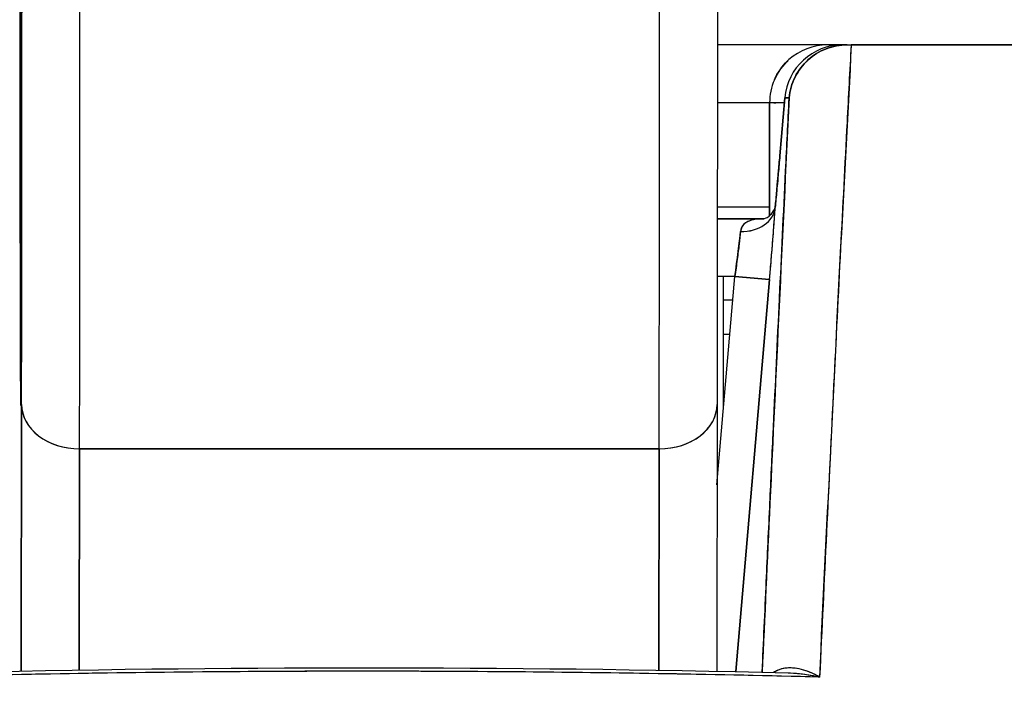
# Model space of a CAD drawing. Extents: x 807 to 1172, y 30 to 260.
# Tile 126 of 214: x 1028.099 to 1028.434, y 98.665 to 98.891. Entities that reach past the tile are written whole.
import ezdxf

# ---------------------------------------------------------------- set-up
doc = ezdxf.new("R2010")
doc.units = 0
doc.header["$LTSCALE"] = 4
doc.header["$MEASUREMENT"] = 0
doc.layers.get('0').update_dxf_attribs({"linetype": 'CONTINUOUS'})
doc.layers.get('DEFPOINTS').update_dxf_attribs({"linetype": 'CONTINUOUS'})
doc.styles.add('ROMANS', font='romans.shx')
doc.dimstyles.new('Default (ANSI)', dxfattribs={"dimscale": 20, "dimtxt": 0.0700000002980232, "dimasz": 0.0700000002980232, "dimexe": 0.125, "dimexo": 0.0625, "dimgap": 0.031496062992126, "dimtad": 0, "dimtih": 1, "dimtoh": 1, "dimrnd": 1e-08, "dimzin": 0, "dimdsep": 46, "dimtxsty": 'ROMANS', "dimblk": 'Filled-1', "dimcen": 0.09, "dimdle": 0.3937007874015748, "dimclrd": 256, "dimclre": 256, "dimclrt": 256, "dimadec": 0, "dimazin": 0, "dimtfac": 0.9285714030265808, "dimtofl": 0, "dimtmove": 0, "dimatfit": 3, "dimfxl": 1, "dimtolj": 1, "dimtzin": 0, "dimlwd": -1, "dimlwe": -1, "dimarcsym": 0})

# ---------------------------------------------------------------- blocks, each defined once
blk = doc.blocks.new('Filled-1')
at = {"color": 0}
for p, q in [((0, 0), (-0.9999999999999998, 0.1785714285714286)), ((-0.9999999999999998, 0.1785714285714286), (-0.9999999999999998, -0.1785714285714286)), ((-0.9999999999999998, 0), (0, 0)), ((-0.9999999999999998, -0.1785714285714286), (0, 0))]:
    blk.add_line(p, q, dxfattribs=at)
at = {"color": 0, "flags": 128}
blk.add_lwpolyline([(-0.9999999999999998, -0.1785714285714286), (0, 0), (-0.9999999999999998, 0.1785714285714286), (-0.9999999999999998, -0.1785714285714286)], dxfattribs=at)
at = {"color": 0}
blk.add_solid([(-0.9999999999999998, -0.1785714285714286), (0, 0), (-0.9999999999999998, 0.1785714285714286), (-0.9999999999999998, -0.1785714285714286)], dxfattribs=at)
blk = doc.blocks.new('*D96')
at = {"transparency": 16777216}
for p, q in [((1026.399656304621, 98.94962575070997), (1026.399656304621, 105.9922371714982)), ((1052.462156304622, 98.91837575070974), (1052.462156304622, 105.9922371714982)), ((1027.799656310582, 103.4922371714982), (1035.468627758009, 103.4922371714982)), ((1051.062156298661, 103.4922371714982), (1043.393184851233, 103.4922371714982))]:
    blk.add_line(p, q, dxfattribs=at)
at = {"layer": 'DEFPOINTS', "color": 0, "transparency": 16777216}
for p in [(1026.399656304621, 103.4922371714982), (1026.399656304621, 97.69962575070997), (1052.462156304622, 97.66837575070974)]:
    blk.add_point(p, dxfattribs=at)
at = {"transparency": 16777216, "xscale": 1.400000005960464, "yscale": 1.400000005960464, "zscale": 1.400000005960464, "rotation": 180}
blk.add_blockref('Filled-1', (1026.399656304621, 103.4922371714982), dxfattribs=at)
at = {"transparency": 16777216, "xscale": 1.400000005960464, "yscale": 1.400000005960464, "zscale": 1.400000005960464}
blk.add_blockref('Filled-1', (1052.462156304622, 103.4922371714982), dxfattribs=at)
at = {"transparency": 16777216, "insert": (1039.430906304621, 103.4922371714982), "char_height": 1.400000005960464, "attachment_point": 5, "style": 'ROMANS'}
blk.add_mtext('\\A1;\\fTahoma|b0|i0;\\H1.5400;(26.06)\\P\\fTahoma|b0|i0;\\H1.5400;(2 PL.)', dxfattribs=at)
blk = doc.blocks.new('*D97')
at = {"transparency": 16777216}
for p, q in [((1022.149656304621, 98.94962575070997), (1022.149656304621, 105.9922371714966)), ((1026.399656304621, 98.94962575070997), (1026.399656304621, 105.9922371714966)), ((1020.749656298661, 103.4922371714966), (1018.212922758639, 103.4922371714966)), ((1027.799656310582, 103.4922371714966), (1029.199656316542, 103.4922371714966))]:
    blk.add_line(p, q, dxfattribs=at)
at = {"layer": 'DEFPOINTS', "color": 0, "transparency": 16777216}
for p in [(1026.399656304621, 103.4922371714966), (1022.149656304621, 97.69962575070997), (1026.399656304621, 97.69962575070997)]:
    blk.add_point(p, dxfattribs=at)
at = {"transparency": 16777216, "xscale": 1.400000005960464, "yscale": 1.400000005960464, "zscale": 1.400000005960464}
blk.add_blockref('Filled-1', (1022.149656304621, 103.4922371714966), dxfattribs=at)
at = {"transparency": 16777216, "xscale": 1.400000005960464, "yscale": 1.400000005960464, "zscale": 1.400000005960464, "rotation": 180}
blk.add_blockref('Filled-1', (1026.399656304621, 103.4922371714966), dxfattribs=at)
at = {"transparency": 16777216, "insert": (1015.449668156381, 103.4922371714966), "char_height": 1.400000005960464, "attachment_point": 5, "style": 'ROMANS'}
blk.add_mtext('\\A1;4.25', dxfattribs=at)
blk = doc.blocks.new('*D99')
at = {"transparency": 16777216}
for p, q in [((996.0871563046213, 98.91837575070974), (996.0871563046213, 113.8447361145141)), ((1052.462156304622, 98.91837575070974), (1052.462156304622, 113.8447361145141)), ((997.4871563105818, 111.3447361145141), (1015.580678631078, 111.3447361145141)), ((1051.062156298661, 111.3447361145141), (1032.968633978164, 111.3447361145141))]:
    blk.add_line(p, q, dxfattribs=at)
at = {"layer": 'DEFPOINTS', "color": 0, "transparency": 16777216}
for p in [(996.0871563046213, 111.3447361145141), (996.0871563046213, 97.66837575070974), (1052.462156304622, 97.66837575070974)]:
    blk.add_point(p, dxfattribs=at)
at = {"transparency": 16777216, "xscale": 1.400000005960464, "yscale": 1.400000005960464, "zscale": 1.400000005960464, "rotation": 180}
blk.add_blockref('Filled-1', (996.0871563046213, 111.3447361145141), dxfattribs=at)
at = {"transparency": 16777216, "xscale": 1.400000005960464, "yscale": 1.400000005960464, "zscale": 1.400000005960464}
blk.add_blockref('Filled-1', (1052.462156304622, 111.3447361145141), dxfattribs=at)
at = {"transparency": 16777216, "insert": (1024.274656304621, 111.3447361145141), "char_height": 1.400000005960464, "attachment_point": 5, "style": 'ROMANS'}
blk.add_mtext('\\A1;\\fTahoma|b0|i0;\\H1.5400;(56.38)\\P\\fTahoma|b0|i0;\\H1.5400;OPENING WIDTH', dxfattribs=at)

msp = doc.modelspace()

# ---------------------------------------------------------------- linework, layer by layer
for p, q in [((1028.373636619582, 98.88272220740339), (1028.336210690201, 98.88272220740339)), ((1028.378726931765, 98.88272220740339), (1028.373636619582, 98.88272220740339)), ((1028.380243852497, 98.88272220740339), (1028.378726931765, 98.88272220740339)), ((1028.378726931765, 98.88272047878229), (1028.380003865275, 98.88272047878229)), ((1028.380243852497, 98.88272220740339), (1028.381601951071, 98.88272220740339)), ((1028.38162686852, 98.88272220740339), (1029.047134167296, 98.88272220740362)), ((1028.357423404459, 98.84503785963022), (1028.359114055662, 98.86472117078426)), ((1028.357426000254, 98.84504172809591), (1028.359116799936, 98.8647267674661)), ((1028.359116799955, 98.86472676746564), (1028.357426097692, 98.84504286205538)), ((1028.359116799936, 98.8647267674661), (1028.360575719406, 98.8647267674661)), ((1028.360575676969, 98.86472661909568), (1028.359118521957, 98.86472661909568)), ((1028.353951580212, 98.86303716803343), (1028.336200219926, 98.86303716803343)), ((1028.35896941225, 98.86303716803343), (1028.353951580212, 98.86303716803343)), ((1028.353951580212, 98.8247257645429), (1028.353951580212, 98.86303716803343)), ((1028.353951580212, 98.86303716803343), (1028.353951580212, 98.8247257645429)), ((1028.380722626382, 98.86303716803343), (1028.380586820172, 98.86303716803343)), ((1028.380722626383, 98.86303716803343), (1028.380586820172, 98.86303716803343)), ((1028.379672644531, 98.84335212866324), (1028.379559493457, 98.84335212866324)), ((1028.379559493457, 98.84335212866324), (1028.379672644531, 98.84335212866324)), ((1028.353951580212, 98.82760409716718), (1028.33617555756, 98.82760409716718)), ((1028.352011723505, 98.82366708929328), (1028.336172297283, 98.82366708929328)), ((1028.336172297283, 98.82366708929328), (1028.352011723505, 98.82366708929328)), ((1028.343685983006, 98.81579307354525), (1028.34368689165, 98.81579307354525)), ((1028.378142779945, 98.81579307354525), (1028.378144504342, 98.81579307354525)), ((1028.336059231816, 98.73324274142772), (1028.342154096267, 98.80398204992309)), ((1028.342154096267, 98.80398204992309), (1028.336154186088, 98.80398204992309)), ((1028.338283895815, 98.75906303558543), (1028.338283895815, 98.80398204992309)), ((1028.342154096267, 98.80398204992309), (1028.353920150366, 98.80296829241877)), ((1028.353918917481, 98.80296839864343), (1028.342154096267, 98.80398204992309)), ((1028.353918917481, 98.8029683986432), (1028.342441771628, 98.66976029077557)), ((1028.342443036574, 98.66976026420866), (1028.353920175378, 98.80296829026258)), ((1028.338283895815, 98.79610803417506), (1028.341475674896, 98.79610803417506)), ((1028.353327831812, 98.79610803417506), (1028.353329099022, 98.79610803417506)), ((1028.340458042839, 98.78429701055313), (1028.338283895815, 98.78429701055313)), ((1028.35231146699, 98.78429701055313), (1028.352310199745, 98.78429701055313)), ((1028.099880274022, 98.76052689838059), (1028.099742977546, 98.66995950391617)), ((1028.099742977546, 98.66995950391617), (1028.099880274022, 98.76052689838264)), ((1028.336100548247, 98.76049705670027), (1028.335963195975, 98.66989285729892)), ((1028.336100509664, 98.76049705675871), (1028.336100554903, 98.76052689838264)), ((1028.336100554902, 98.76052689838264), (1028.336100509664, 98.76049705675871)), ((1028.119467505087, 98.67030890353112), (1028.119581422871, 98.74545458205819)), ((1028.119581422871, 98.74545458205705), (1028.119467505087, 98.67030890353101)), ((1028.316431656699, 98.74545480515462), (1028.119581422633, 98.74545480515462)), ((1028.119581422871, 98.74545458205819), (1028.316431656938, 98.74545458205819)), ((1028.316317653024, 98.67025208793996), (1028.316431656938, 98.74545458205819)), ((1028.316431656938, 98.74545458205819), (1028.316317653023, 98.67025208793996)), ((1028.348918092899, 98.74492693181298), (1028.348919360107, 98.74492693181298)), ((1028.347223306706, 98.7252418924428), (1028.347222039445, 98.7252418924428))]:
    msp.add_line(p, q)
for centre, radius, start, end in [((1028.378726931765, 98.86303716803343), 0.0196850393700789, 90, 175.092500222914), ((1028.373636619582, 98.86303716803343), 0.0196850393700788, 90, 131.8263378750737), ((1028.373636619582, 98.86303716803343), 0.019685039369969, 131.8263378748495, 156.6809445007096), ((1028.373636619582, 98.86303716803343), 0.0196850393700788, 156.6809445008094, 180)]:
    msp.add_arc(centre, radius, start, end)
for centre, major_axis, ratio, start_param, end_param in [((1028.099638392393, 98.98661164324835), (4.8e-15, -0.226377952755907), 0.0012735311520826, 2.793103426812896, 5.934696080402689), ((1028.099638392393, 98.98661164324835), (-4.8e-15, 0.2263779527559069), 0.0012735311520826, 2.793103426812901, 5.934696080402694), ((1028.099638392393, 98.98661164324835), (-6.3e-15, 0.2952755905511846), 0.0012735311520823, 3.840300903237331, 4.610218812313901), ((1028.119323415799, 98.98661164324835), (6.7e-15, -0.3149606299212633), 0.0012735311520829, 0.6987083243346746, 1.32745643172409), ((1028.119323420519, 98.98660906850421), (-6.7e-15, 0.31495598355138), 0.0012735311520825, 3.84029715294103, 4.469053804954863), ((1028.316173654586, 98.98660906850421), (6.6e-15, -0.3149559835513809), 0.0012735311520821, 0.6987045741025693, 1.327386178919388), ((1028.316173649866, 98.98661164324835), (-6.800000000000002e-15, 0.3149606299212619), 0.001273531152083, 3.840300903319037, 4.468974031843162), ((1028.378726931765, 98.86303716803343), (-5e-16, 0.019685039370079), 0.9998846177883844, 0, 1.484858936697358), ((1028.378726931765, 98.86303716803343), (0.0016896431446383, 0.019610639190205), 0.9998863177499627, 0.0859373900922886, 1.570796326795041), ((1028.373636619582, 98.86303716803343), (7e-16, 0.0196850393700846), 0.2424242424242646, 6.073520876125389, 6.283185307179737), ((1028.373636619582, 98.86303716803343), (-2.9e-15, 0.0196850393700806), 0.2424242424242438, 6.073520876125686, 6.283185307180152), ((1028.378726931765, 98.86303716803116), (9.82e-14, 0.0196850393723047), 0.2014289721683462, 0, 0.0135299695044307), ((1028.380896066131, 98.8827258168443), (0.0065538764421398, 1.827574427e-07), 0.0005506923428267, 4.612708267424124, 4.824256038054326), ((1028.377036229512, 98.84335326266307), (-0.0196128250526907, 0.0016845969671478), 0.0175005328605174, 6.268047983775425, 6.283202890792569), ((1028.377036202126, 98.84335214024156), (-0.0196125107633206, 0.0016845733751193), 0.0174065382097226, 6.268027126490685, 6.283181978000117), ((1028.344089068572, 98.82850981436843), (0.0117843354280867, -0.0007933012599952), 0.7780435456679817, 4.764753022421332, 6.25883689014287), ((1028.344089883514, 98.82851031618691), (0.01178419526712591, -0.0007947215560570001), 0.7780898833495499, 4.764781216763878, 6.25667888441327), ((1028.341671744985, 98.80395933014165), (0.0027198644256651, 0.0197117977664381), 0.0238571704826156, 4.716833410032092, 5.608526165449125), ((1028.119224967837, 98.77384134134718), (-0.0196849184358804, -6.90012635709e-05), 0.939888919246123, 6.135217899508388, 6.279455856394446), ((1028.119224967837, 98.77384134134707), (-0.0196849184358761, -6.900126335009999e-05), 0.9398889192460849, 6.135217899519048, 6.279455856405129), ((1028.119565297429, 98.7605268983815), (-0.0196850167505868, 2.98416826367e-05), 0.7656730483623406, 0.0019799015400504, 1.572776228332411), ((1028.119565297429, 98.7605268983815), (-0.0196850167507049, 2.9841682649e-05), 0.7656730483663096, 0.001979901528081, 1.572776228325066), ((1028.316415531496, 98.7605268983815), (0.0196850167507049, -2.98416826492e-05), 0.7656730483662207, 4.714368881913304, 6.285165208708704), ((1028.316415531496, 98.76052689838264), (0.0196850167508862, -2.98416825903e-05), 0.7656730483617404, 4.714368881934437, 6.285165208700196)]:
    msp.add_ellipse(centre, major_axis=major_axis, ratio=ratio, start_param=start_param, end_param=end_param)
for points, knots in [([(1028.09953994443, 98.77384134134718), (1028.099523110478, 98.77866322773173), (1028.099507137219, 98.78457380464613), (1028.099491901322, 98.79163570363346), (1028.099476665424, 98.7986976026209), (1028.099462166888, 98.80691082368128), (1028.099448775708, 98.81608747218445), (1028.099435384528, 98.82526412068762), (1028.099423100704, 98.83540419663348), (1028.099412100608, 98.84634875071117), (1028.099401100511, 98.85729330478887), (1028.099391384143, 98.8690423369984), (1028.099383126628, 98.88139295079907), (1028.099374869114, 98.89374356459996), (1028.099368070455, 98.90669575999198), (1028.099362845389, 98.9200285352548), (1028.099357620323, 98.93336131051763), (1028.099353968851, 98.94707466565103), (1028.09935195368, 98.9609342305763), (1028.099349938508, 98.97479379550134), (1028.099349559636, 98.98879957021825), (1028.099350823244, 99.00271351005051), (1028.099352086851, 99.01662744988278), (1028.099354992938, 99.0304495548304), (1028.099359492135, 99.04394425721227), (1028.099363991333, 99.05743895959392), (1028.09937008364, 99.07060625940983), (1028.099377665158, 99.08322162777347), (1028.099385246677, 99.09583699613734), (1028.099394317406, 99.10790043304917), (1028.099404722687, 99.1192064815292), (1028.099415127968, 99.13051253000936), (1028.099426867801, 99.14106119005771), (1028.099439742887, 99.15067301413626), (1028.099452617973, 99.1602848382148), (1028.099466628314, 99.16895982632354), (1028.099481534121, 99.17654981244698), (1028.099496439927, 99.1841397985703), (1028.099512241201, 99.19064478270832), (1028.099528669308, 99.19595318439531), (1028.099545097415, 99.20126158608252), (1028.099562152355, 99.20537340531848), (1028.099579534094, 99.2082213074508), (1028.099596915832, 99.21106920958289), (1028.099614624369, 99.21265319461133), (1028.09963239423, 99.21294032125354), (1028.099650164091, 99.21322744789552), (1028.099667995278, 99.21221771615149), (1028.099685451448, 99.20995330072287), (1028.099702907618, 99.20768888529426), (1028.099719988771, 99.20416978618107), (1028.099736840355, 99.19938194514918)], [0, 0, 0, 0, 0.05882352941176, 0.05882352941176, 0.05882352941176, 0.1176470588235, 0.1176470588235, 0.1176470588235, 0.1764705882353, 0.1764705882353, 0.1764705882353, 0.2352941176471, 0.2352941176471, 0.2352941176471, 0.2941176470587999, 0.2941176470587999, 0.2941176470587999, 0.3529411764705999, 0.3529411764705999, 0.3529411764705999, 0.4117647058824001, 0.4117647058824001, 0.4117647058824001, 0.4705882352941, 0.4705882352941, 0.4705882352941, 0.5294117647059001, 0.5294117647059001, 0.5294117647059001, 0.5882352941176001, 0.5882352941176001, 0.5882352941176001, 0.6470588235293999, 0.6470588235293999, 0.6470588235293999, 0.7058823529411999, 0.7058823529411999, 0.7058823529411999, 0.7647058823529, 0.7647058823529, 0.7647058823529, 0.8235294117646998, 0.8235294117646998, 0.8235294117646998, 0.8823529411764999, 0.8823529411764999, 0.8823529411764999, 0.9411764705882, 0.9411764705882, 0.9411764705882, 1, 1, 1, 1]), ([(1028.099736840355, 99.19938194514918), (1028.099753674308, 99.19456005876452), (1028.099769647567, 99.18864948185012), (1028.099784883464, 99.18158758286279), (1028.099800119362, 99.17452568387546), (1028.099814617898, 99.16631246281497), (1028.099828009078, 99.15713581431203), (1028.099841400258, 99.14795916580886), (1028.099853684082, 99.137819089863), (1028.099864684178, 99.12687453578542), (1028.099875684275, 99.11592998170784), (1028.099885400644, 99.1041809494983), (1028.099893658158, 99.09183033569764), (1028.099901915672, 99.07947972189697), (1028.099908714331, 99.06652752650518), (1028.099913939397, 99.05319475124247), (1028.099919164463, 99.03986197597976), (1028.099922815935, 99.02614862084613), (1028.099924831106, 99.01228905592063), (1028.099926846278, 98.99842949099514), (1028.09992722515, 98.98442371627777), (1028.099925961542, 98.97050977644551), (1028.099924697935, 98.95659583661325), (1028.099921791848, 98.94277373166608), (1028.09991729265, 98.92927902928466), (1028.099912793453, 98.91578432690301), (1028.099906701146, 98.90261702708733), (1028.099899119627, 98.89000165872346), (1028.099891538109, 98.87738629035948), (1028.09988246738, 98.86532285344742), (1028.099872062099, 98.85401680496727), (1028.099861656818, 98.84271075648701), (1028.099849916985, 98.83216209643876), (1028.099837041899, 98.82255027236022), (1028.099824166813, 98.81293844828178), (1028.099810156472, 98.80426346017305), (1028.099795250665, 98.79667347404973), (1028.099780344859, 98.7890834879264), (1028.099764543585, 98.78257850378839), (1028.099748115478, 98.77727010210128), (1028.099731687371, 98.77196170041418), (1028.099714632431, 98.76784988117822), (1028.099697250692, 98.7650019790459), (1028.099679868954, 98.7621540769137), (1028.099662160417, 98.76057009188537), (1028.099644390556, 98.76028296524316), (1028.099626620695, 98.75999583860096), (1028.099608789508, 98.76100557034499), (1028.099591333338, 98.7632699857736), (1028.099573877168, 98.76553440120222), (1028.099556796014, 98.76905350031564), (1028.09953994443, 98.77384134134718)], [0, 0, 0, 0, 0.05882352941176, 0.05882352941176, 0.05882352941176, 0.1176470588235, 0.1176470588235, 0.1176470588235, 0.1764705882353, 0.1764705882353, 0.1764705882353, 0.2352941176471, 0.2352941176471, 0.2352941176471, 0.2941176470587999, 0.2941176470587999, 0.2941176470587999, 0.3529411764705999, 0.3529411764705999, 0.3529411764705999, 0.4117647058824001, 0.4117647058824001, 0.4117647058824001, 0.4705882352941, 0.4705882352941, 0.4705882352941, 0.5294117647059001, 0.5294117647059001, 0.5294117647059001, 0.5882352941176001, 0.5882352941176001, 0.5882352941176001, 0.6470588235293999, 0.6470588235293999, 0.6470588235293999, 0.7058823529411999, 0.7058823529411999, 0.7058823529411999, 0.7647058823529, 0.7647058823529, 0.7647058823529, 0.8235294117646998, 0.8235294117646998, 0.8235294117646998, 0.8823529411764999, 0.8823529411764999, 0.8823529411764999, 0.9411764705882, 0.9411764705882, 0.9411764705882, 1, 1, 1, 1]), ([(1028.099659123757, 98.76101612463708), (1028.099659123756, 98.76101612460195), (1028.099663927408, 98.76124437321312), (1028.099681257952, 98.76257356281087), (1028.099696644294, 98.76465336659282), (1028.099739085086, 98.77331165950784), (1028.099766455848, 98.78254297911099), (1028.099816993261, 98.8073233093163), (1028.099840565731, 98.82348134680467), (1028.099879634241, 98.86037942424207), (1028.099895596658, 98.88159077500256), (1028.099917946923, 98.92633227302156), (1028.099924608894, 98.95042030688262), (1028.099927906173, 98.9984246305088), (1028.09992458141, 99.02293840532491), (1028.099908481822, 99.06932317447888), (1028.099895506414, 99.09177153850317), (1028.099861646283, 99.13182264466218), (1028.099840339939, 99.1499245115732), (1028.099792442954, 99.17940369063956), (1028.099765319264, 99.19121832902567), (1028.099736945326, 99.19931294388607)], [0.0955145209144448, 0.0955145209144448, 0.0955145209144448, 0.0955145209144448, 0.123840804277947, 0.123840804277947, 0.2138526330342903, 0.2138526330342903, 0.3879342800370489, 0.3879342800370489, 0.5705424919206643, 0.5705424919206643, 0.7536168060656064, 0.7536168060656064, 0.9367691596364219, 0.9367691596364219, 1.119941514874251, 1.119941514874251, 1.303115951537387, 1.303115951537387, 1.486277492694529, 1.486277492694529, 1.667351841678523, 1.667351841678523, 1.667351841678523, 1.667351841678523]), ([(1028.099880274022, 98.76052689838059), (1028.099895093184, 98.77030661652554), (1028.099908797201, 98.78085205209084), (1028.099921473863, 98.79224483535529), (1028.099934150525, 98.80363761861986), (1028.099945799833, 98.81587774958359), (1028.099956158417, 98.82872033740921), (1028.099966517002, 98.84156292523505), (1028.099975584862, 98.85500796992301), (1028.099983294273, 98.868959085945), (1028.099991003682, 98.88291020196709), (1028.099997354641, 98.89736738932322), (1028.10000223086, 98.91199421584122), (1028.100007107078, 98.92662104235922), (1028.100010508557, 98.94141750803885), (1028.100012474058, 98.95649575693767)], [0, 0, 0, 0, 0.2, 0.2, 0.2, 0.4, 0.4, 0.4, 0.6, 0.6, 0.6, 0.8, 0.8, 0.8, 1, 1, 1, 1]), ([(1028.336226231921, 98.92428146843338), (1028.336220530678, 98.90355151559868), (1028.336211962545, 98.88324732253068), (1028.336184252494, 98.83554340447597), (1028.336161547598, 98.80879113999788), (1028.336123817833, 98.7768458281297), (1028.336112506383, 98.76838773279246), (1028.336100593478, 98.76052689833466)], [0.0826084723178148, 0.0826084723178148, 0.0826084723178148, 0.0826084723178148, 0.2432605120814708, 0.2432605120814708, 0.4821310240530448, 0.4821310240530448, 0.5752189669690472, 0.5752189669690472, 0.5752189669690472, 0.5752189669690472]), ([(1028.360575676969, 98.8647267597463), (1028.360789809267, 98.86713555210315), (1028.361474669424, 98.86958790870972), (1028.362580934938, 98.87179759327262), (1028.363687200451, 98.8740072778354), (1028.365195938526, 98.87598312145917), (1028.367000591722, 98.87761673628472), (1028.368805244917, 98.87925035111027), (1028.370902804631, 98.88053989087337), (1028.373175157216, 98.88141115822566), (1028.375447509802, 98.88228242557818), (1028.377901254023, 98.88271951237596), (1028.380243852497, 98.88272220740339)], [0, 0, 0, 0, 0.25, 0.25, 0.25, 0.5, 0.5, 0.5, 0.75, 0.75, 0.75, 1, 1, 1, 1]), ([(1028.380243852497, 98.88272047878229), (1028.377836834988, 98.88272047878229), (1028.375421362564, 98.88227410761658), (1028.373158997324, 98.88140307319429), (1028.370896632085, 98.88053203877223), (1028.368787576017, 98.87923552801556), (1028.366981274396, 98.87759690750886), (1028.365174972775, 98.87595828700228), (1028.363670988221, 98.87397803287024), (1028.362576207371, 98.87178427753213), (1028.361481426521, 98.86959052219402), (1028.360796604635, 98.8671830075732), (1028.360577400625, 98.86472661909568)], [0, 0, 0, 0, 0.25, 0.25, 0.25, 0.5, 0.5, 0.5, 0.75, 0.75, 0.75, 1, 1, 1, 1]), ([(1028.381627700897, 98.882722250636), (1028.381160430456, 98.87394478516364), (1028.380699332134, 98.86520254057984), (1028.380244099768, 98.85649820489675), (1028.379489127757, 98.84206265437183), (1028.378750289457, 98.82773136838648), (1028.378026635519, 98.81351259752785), (1028.377231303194, 98.79788544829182), (1028.376454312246, 98.78239420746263), (1028.375694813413, 98.76704630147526), (1028.374861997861, 98.75021681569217), (1028.37405021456, 98.73355967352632), (1028.37325871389, 98.71708159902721), (1028.372462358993, 98.70050246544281), (1028.371686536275, 98.68410460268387), (1028.370930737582, 98.66789280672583)], [0, 0, 0, 0, 0.1177759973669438, 0.1177759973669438, 0.1177759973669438, 0.3130995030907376, 0.3130995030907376, 0.3130995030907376, 0.5277699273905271, 0.5277699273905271, 0.5277699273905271, 0.7631631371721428, 0.7631631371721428, 0.7631631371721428, 1, 1, 1, 1]), ([(1028.38162686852, 98.88272220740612), (1028.380726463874, 98.8605506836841), (1028.379317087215, 98.83773063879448), (1028.378067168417, 98.81435147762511), (1028.376817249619, 98.79097231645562), (1028.375726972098, 98.76703696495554), (1028.374490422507, 98.74260041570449), (1028.373253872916, 98.71816386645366), (1028.371870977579, 98.69322437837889), (1028.370930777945, 98.66789335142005)], [0, 0, 0, 0, 0.3333333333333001, 0.3333333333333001, 0.3333333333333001, 0.6666666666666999, 0.6666666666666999, 0.6666666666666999, 1, 1, 1, 1]), ([(1029.047134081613, 98.88272220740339), (1029.027385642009, 98.88272220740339), (1029.004316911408, 98.88272220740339), (1028.977747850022, 98.88272220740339), (1028.951178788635, 98.88272220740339), (1028.921109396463, 98.88272220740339), (1028.888079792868, 98.88272220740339), (1028.855050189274, 98.88272220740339), (1028.819060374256, 98.88272220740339), (1028.780570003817, 98.88272220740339), (1028.742079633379, 98.88272220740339), (1028.701088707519, 98.88272220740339), (1028.65807256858, 98.88272220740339), (1028.615056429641, 98.88272220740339), (1028.570015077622, 98.88272220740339), (1028.523837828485, 98.88272220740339), (1028.477668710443, 98.88272220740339), (1028.430364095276, 98.88272220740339), (1028.381627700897, 98.88272220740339)], [0, 0, 0, 0, 0.1666666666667, 0.1666666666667, 0.1666666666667, 0.3333333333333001, 0.3333333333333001, 0.3333333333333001, 0.5, 0.5, 0.5, 0.6666666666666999, 0.6666666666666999, 0.6666666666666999, 0.8333333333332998, 0.8333333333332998, 0.8333333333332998, 0.9999706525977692, 0.9999706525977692, 0.9999706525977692, 0.9999706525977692]), ([(1028.355559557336, 98.87082950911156), (1028.35661210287, 98.87327112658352), (1028.358160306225, 98.87548922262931), (1028.3600893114, 98.87731901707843), (1028.360227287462, 98.87744989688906), (1028.360367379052, 98.87757868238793), (1028.360509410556, 98.87770532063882)], [0.2513050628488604, 0.2513050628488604, 0.2513050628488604, 0.2513050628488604, 0.5, 0.5, 0.5, 0.5177884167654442, 0.5177884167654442, 0.5177884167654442, 0.5177884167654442]), ([(1028.360575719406, 98.8647267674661), (1028.359399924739, 98.84048086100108), (1028.358267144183, 98.81686663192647), (1028.357179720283, 98.79393133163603), (1028.356092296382, 98.77099603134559), (1028.355050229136, 98.74873965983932), (1028.354046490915, 98.72702046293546), (1028.353140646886, 98.70741953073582), (1028.352266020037, 98.68825610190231), (1028.351424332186, 98.66956490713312)], [0, 0, 0, 0, 0.3333333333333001, 0.3333333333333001, 0.3333333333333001, 0.6666666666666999, 0.6666666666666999, 0.6666666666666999, 0.9674901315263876, 0.9674901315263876, 0.9674901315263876, 0.9674901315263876]), ([(1028.351424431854, 98.66956490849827), (1028.351880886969, 98.67969833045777), (1028.352346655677, 98.6899658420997), (1028.352821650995, 98.7003635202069), (1028.353223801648, 98.70916662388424), (1028.353632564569, 98.71806301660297), (1028.354047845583, 98.72704983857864), (1028.354404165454, 98.73476072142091), (1028.354765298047, 98.7425383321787), (1028.355131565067, 98.75038951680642), (1028.355796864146, 98.76465065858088), (1028.356479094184, 98.77915441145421), (1028.357180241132, 98.79394232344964), (1028.357227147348, 98.7949316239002), (1028.357274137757, 98.79592219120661), (1028.357321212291, 98.79691402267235), (1028.357990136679, 98.81100784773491), (1028.358676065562, 98.82535705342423), (1028.359378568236, 98.83995104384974), (1028.359772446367, 98.84813358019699), (1028.360171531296, 98.85639304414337), (1028.360575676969, 98.8647267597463)], [0.0324732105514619, 0.0324732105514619, 0.0324732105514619, 0.0324732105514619, 0.1953960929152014, 0.1953960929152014, 0.1953960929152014, 0.3333333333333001, 0.3333333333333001, 0.3333333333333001, 0.4516863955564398, 0.4516863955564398, 0.4516863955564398, 0.6666666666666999, 0.6666666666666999, 0.6666666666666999, 0.6810486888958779, 0.6810486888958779, 0.6810486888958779, 0.8854157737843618, 0.8854157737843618, 0.8854157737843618, 1, 1, 1, 1]), ([(1028.358968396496, 98.86302534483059), (1028.358953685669, 98.8630253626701), (1028.358939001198, 98.86302538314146), (1028.358924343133, 98.86302540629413), (1028.357345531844, 98.863027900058), (1028.356082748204, 98.8630615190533), (1028.355233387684, 98.86304598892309), (1028.354384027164, 98.86303045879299), (1028.353951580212, 98.86296578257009), (1028.353951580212, 98.86303716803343)], [0.5981431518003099, 0.5981431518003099, 0.5981431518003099, 0.5981431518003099, 0.6, 0.6, 0.6, 0.8, 0.8, 0.8, 1, 1, 1, 1]), ([(1028.357426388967, 98.84504169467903), (1028.357252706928, 98.84301533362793), (1028.35707614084, 98.84099027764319), (1028.356899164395, 98.83898891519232), (1028.356826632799, 98.83816868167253), (1028.35675403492, 98.83735242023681), (1028.356681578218, 98.83654218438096), (1028.356577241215, 98.83537545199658), (1028.356473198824, 98.83422122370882), (1028.356370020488, 98.83308556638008), (1028.35619523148, 98.83116170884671), (1028.356022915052, 98.82929118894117), (1028.355854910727, 98.82749481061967)], [0, 0, 0, 0, 0.3333333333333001, 0.3333333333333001, 0.3333333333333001, 0.4699458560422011, 0.4699458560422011, 0.4699458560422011, 0.6666666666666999, 0.6666666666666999, 0.6666666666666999, 0.9999210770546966, 0.9999210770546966, 0.9999210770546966, 0.9999210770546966]), ([(1028.355855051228, 98.82749509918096), (1028.356029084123, 98.82935624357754), (1028.356203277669, 98.83124675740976), (1028.35637731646, 98.8331632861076), (1028.35655135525, 98.83507981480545), (1028.356725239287, 98.83702235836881), (1028.356899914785, 98.83900098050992), (1028.357074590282, 98.84097960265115), (1028.35725005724, 98.84299430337), (1028.357426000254, 98.84504172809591)], [0, 0, 0, 0, 0.3333333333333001, 0.3333333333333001, 0.3333333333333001, 0.6666666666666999, 0.6666666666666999, 0.6666666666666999, 1, 1, 1, 1]), ([(1028.355876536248, 98.8277559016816), (1028.356217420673, 98.83140345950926), (1028.356579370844, 98.8353913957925), (1028.357098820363, 98.84127668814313), (1028.357262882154, 98.84316034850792), (1028.357423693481, 98.84503671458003)], [0, 0, 0, 0, 0.0310516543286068, 0.0310516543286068, 0.0454041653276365, 0.0454041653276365, 0.0454041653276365, 0.0454041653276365]), ([(1028.351906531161, 98.82364417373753), (1028.351906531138, 98.8236441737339), (1028.351924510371, 98.82364695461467), (1028.352071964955, 98.82367950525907), (1028.352370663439, 98.82376063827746), (1028.353148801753, 98.82413561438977), (1028.353631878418, 98.82444079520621), (1028.354722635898, 98.82540294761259), (1028.35527639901, 98.826178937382), (1028.355699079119, 98.82709223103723), (1028.355782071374, 98.82734326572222), (1028.355855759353, 98.82762312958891), (1028.355869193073, 98.82769914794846), (1028.355874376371, 98.82773254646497)], [0.0082664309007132, 0.0082664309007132, 0.0082664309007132, 0.0082664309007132, 0.0109309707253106, 0.0109309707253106, 0.0192974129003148, 0.0192974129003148, 0.027965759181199, 0.027965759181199, 0.0407073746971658, 0.0407073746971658, 0.0464540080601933, 0.0464540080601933, 0.0501951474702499, 0.0501951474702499, 0.0501951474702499, 0.0501951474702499]), ([(1028.353920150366, 98.80296829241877), (1028.353996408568, 98.80385338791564), (1028.354072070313, 98.80473806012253), (1028.354146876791, 98.80561938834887), (1028.354336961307, 98.80785885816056), (1028.354521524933, 98.81007666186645), (1028.35469632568, 98.81222167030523), (1028.354861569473, 98.81424940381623), (1028.355018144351, 98.81621276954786), (1028.35516288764, 98.81807187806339), (1028.355231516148, 98.81895335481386), (1028.355297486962, 98.81981142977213), (1028.355360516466, 98.82064228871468), (1028.355412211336, 98.82132373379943), (1028.355461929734, 98.82198689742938), (1028.355509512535, 98.82262968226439), (1028.355603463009, 98.82389883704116), (1028.355689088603, 98.82508855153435), (1028.355765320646, 98.82618447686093), (1028.355796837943, 98.82663757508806), (1028.355826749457, 98.82707464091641), (1028.355855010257, 98.8274948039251)], [0, 0, 0, 0, 0.0941349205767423, 0.0941349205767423, 0.0941349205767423, 0.3333333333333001, 0.3333333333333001, 0.3333333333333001, 0.5594539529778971, 0.5594539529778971, 0.5594539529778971, 0.6666666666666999, 0.6666666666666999, 0.6666666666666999, 0.7545992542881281, 0.7545992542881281, 0.7545992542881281, 0.9282188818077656, 0.9282188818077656, 0.9282188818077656, 1, 1, 1, 1]), ([(1028.353920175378, 98.80296829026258), (1028.354195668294, 98.80616850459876), (1028.354451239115, 98.80921350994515), (1028.354693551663, 98.81218778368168), (1028.35493586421, 98.81516205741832), (1028.355164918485, 98.81806559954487), (1028.355360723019, 98.82064497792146), (1028.355556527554, 98.82322435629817), (1028.35571908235, 98.82547957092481), (1028.355855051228, 98.82749509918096)], [0, 0, 0, 0, 0.3333333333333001, 0.3333333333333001, 0.3333333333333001, 0.6666666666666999, 0.6666666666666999, 0.6666666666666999, 1, 1, 1, 1]), ([(1028.351997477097, 98.82366479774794), (1028.350479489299, 98.82364611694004), (1028.349175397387, 98.82351230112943), (1028.348064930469, 98.82322967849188), (1028.346863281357, 98.8229238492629), (1028.345888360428, 98.8224348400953), (1028.345217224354, 98.8217759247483), (1028.344546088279, 98.82111700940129), (1028.344178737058, 98.82029546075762), (1028.344089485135, 98.81931214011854)], [0.0252936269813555, 0.0252936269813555, 0.0252936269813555, 0.0252936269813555, 0.3333333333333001, 0.3333333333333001, 0.3333333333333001, 0.6666666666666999, 0.6666666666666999, 0.6666666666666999, 1, 1, 1, 1]), ([(1028.352002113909, 98.82366468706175), (1028.351450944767, 98.82365753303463), (1028.350908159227, 98.82363414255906), (1028.350382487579, 98.82359111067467), (1028.349720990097, 98.82353695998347), (1028.349086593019, 98.82345170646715), (1028.348494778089, 98.82332816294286), (1028.347901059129, 98.82320422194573), (1028.347350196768, 98.82304174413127), (1028.346855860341, 98.82283469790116), (1028.346364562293, 98.82262892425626), (1028.345929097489, 98.82237912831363), (1028.345559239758, 98.82208250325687), (1028.34519048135, 98.8217867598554), (1028.344886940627, 98.82144446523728), (1028.344653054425, 98.82105710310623), (1028.344418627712, 98.8206688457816), (1028.344254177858, 98.82023531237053), (1028.344158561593, 98.81976200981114), (1028.344129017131, 98.81961576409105), (1028.344106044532, 98.81946572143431), (1028.344089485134, 98.81931211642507)], [0.0285385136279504, 0.0285385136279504, 0.0285385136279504, 0.0285385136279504, 0.1552338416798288, 0.1552338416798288, 0.1552338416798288, 0.314665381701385, 0.314665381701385, 0.314665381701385, 0.4746098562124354, 0.4746098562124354, 0.4746098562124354, 0.6335712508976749, 0.6335712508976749, 0.6335712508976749, 0.7920601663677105, 0.7920601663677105, 0.7920601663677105, 0.9509153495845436, 0.9509153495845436, 0.9509153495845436, 1, 1, 1, 1]), ([(1028.344089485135, 98.81931214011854), (1028.343952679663, 98.8180915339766), (1028.343789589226, 98.81664319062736), (1028.343594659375, 98.81503010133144), (1028.343399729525, 98.8134170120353), (1028.343172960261, 98.81163942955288), (1028.342931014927, 98.80977132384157), (1028.342689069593, 98.80790321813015), (1028.342431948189, 98.80594448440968), (1028.342154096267, 98.80398204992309)], [0, 0, 0, 0, 0.3333333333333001, 0.3333333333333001, 0.3333333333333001, 0.6666666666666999, 0.6666666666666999, 0.6666666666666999, 1, 1, 1, 1]), ([(1028.370930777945, 98.66789335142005), (1028.336528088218, 98.66877269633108), (1028.30220725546, 98.66935854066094), (1028.267799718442, 98.6696527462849), (1028.233392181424, 98.66994695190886), (1028.19889788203, 98.66994686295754), (1028.164493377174, 98.66965255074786), (1028.13008887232, 98.66935823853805), (1028.09577410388, 98.66877235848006), (1028.061380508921, 98.6678930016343)], [0, 0, 0, 0, 0.3333333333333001, 0.3333333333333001, 0.3333333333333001, 0.6666666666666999, 0.6666666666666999, 0.6666666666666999, 1, 1, 1, 1]), ([(1028.37092915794, 98.66789212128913), (1028.319091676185, 98.6692245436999), (1028.267200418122, 98.66989280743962), (1028.215309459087, 98.66988540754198), (1028.163982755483, 98.66987808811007), (1028.112656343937, 98.66920971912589), (1028.06138253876, 98.66789175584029)], [0, 0, 0, 0, 0.5027333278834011, 0.5027333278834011, 0.5027333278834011, 1, 1, 1, 1]), ([(1028.370930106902, 98.66789315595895), (1028.369692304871, 98.668604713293), (1028.368460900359, 98.66920487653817), (1028.367233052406, 98.66968438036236), (1028.366129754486, 98.67011524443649), (1028.365029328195, 98.6704486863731), (1028.363941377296, 98.670673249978), (1028.362963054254, 98.67087518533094), (1028.361994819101, 98.67098907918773), (1028.361044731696, 98.67100194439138), (1028.360186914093, 98.6710135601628), (1028.359343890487, 98.6709428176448), (1028.358525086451, 98.67077540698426), (1028.357774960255, 98.67062203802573), (1028.357045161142, 98.67038753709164), (1028.356347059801, 98.67005668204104), (1028.355992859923, 98.66988881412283), (1028.355646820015, 98.66969614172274), (1028.35531130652, 98.66947618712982)], [0, 0, 0, 0, 0.2167998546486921, 0.2167998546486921, 0.2167998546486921, 0.4116080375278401, 0.4116080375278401, 0.4116080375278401, 0.5867862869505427, 0.5867862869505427, 0.5867862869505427, 0.7449517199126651, 0.7449517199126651, 0.7449517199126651, 0.8898509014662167, 0.8898509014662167, 0.8898509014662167, 0.96336927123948, 0.96336927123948, 0.96336927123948, 0.96336927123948]), ([(1028.370930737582, 98.66789280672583), (1028.368862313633, 98.66915197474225), (1028.366714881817, 98.66999936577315), (1028.364749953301, 98.67048689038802), (1028.362785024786, 98.67097441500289), (1028.36099566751, 98.67113534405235), (1028.359310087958, 98.67090568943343), (1028.357849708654, 98.67070671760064), (1028.356483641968, 98.67019659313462), (1028.355333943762, 98.6694752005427)], [0, 0, 0, 0, 0.3333333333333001, 0.3333333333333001, 0.3333333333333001, 0.6666666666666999, 0.6666666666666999, 0.6666666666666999, 0.9554653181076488, 0.9554653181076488, 0.9554653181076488, 0.9554653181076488]), ([(1028.360291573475, 98.6693587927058), (1028.360550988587, 98.6693525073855), (1028.360812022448, 98.66934386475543), (1028.361074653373, 98.669332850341), (1028.362367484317, 98.66927863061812), (1028.363699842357, 98.66916724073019), (1028.36505905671, 98.66899583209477), (1028.366970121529, 98.66875483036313), (1028.368939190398, 98.66839369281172), (1028.370930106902, 98.66789315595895)], [0.6385226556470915, 0.6385226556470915, 0.6385226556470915, 0.6385226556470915, 0.6666666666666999, 0.6666666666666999, 0.6666666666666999, 0.8052087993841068, 0.8052087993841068, 0.8052087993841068, 1, 1, 1, 1]), ([(1028.360295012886, 98.6693590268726), (1028.36055452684, 98.66935263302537), (1028.360815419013, 98.66934389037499), (1028.361077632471, 98.66933280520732), (1028.364169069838, 98.66920211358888), (1028.367443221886, 98.66871308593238), (1028.370923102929, 98.66789354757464)], [0.6384099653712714, 0.6384099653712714, 0.6384099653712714, 0.6384099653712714, 0.6666666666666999, 0.6666666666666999, 0.6666666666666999, 0.9998067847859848, 0.9998067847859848, 0.9998067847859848, 0.9998067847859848])]:
    msp.add_open_spline(points, degree=3, knots=knots)
for points in [[(1028.378726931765, 98.88272220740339), (1028.377032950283, 98.88272220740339), (1028.375336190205, 98.88272220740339), (1028.373636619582, 98.88272220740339)], [(1028.378663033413, 98.88272040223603), (1028.378684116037, 98.88272160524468), (1028.37870541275, 98.88272220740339), (1028.378726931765, 98.88272220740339)], [(1028.359114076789, 98.86472116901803), (1028.359114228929, 98.86472309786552), (1028.359115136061, 98.8647249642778), (1028.359116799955, 98.86472676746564)], [(1028.359116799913, 98.8647267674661), (1028.359115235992, 98.86472724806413), (1028.359114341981, 98.86472722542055), (1028.359114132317, 98.86472674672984)], [(1028.355353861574, 98.86303713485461), (1028.355567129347, 98.86304228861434), (1028.355803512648, 98.8630459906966), (1028.356062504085, 98.86304844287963)], [(1028.355854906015, 98.82749510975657), (1028.35586136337, 98.8275837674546), (1028.355868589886, 98.82767068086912), (1028.355876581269, 98.82775588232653)], [(1028.355855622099, 98.82749351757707), (1028.355856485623, 98.82750551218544), (1028.355857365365, 98.82751748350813), (1028.355858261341, 98.82752943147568)], [(1028.355902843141, 98.82800636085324), (1028.355903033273, 98.82800799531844), (1028.355903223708, 98.82800962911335), (1028.355903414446, 98.82801126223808)], [(1028.34368689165, 98.81579307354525), (1028.343686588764, 98.81579307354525), (1028.343686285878, 98.81579307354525), (1028.343685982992, 98.81579307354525)], [(1028.378144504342, 98.81579307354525), (1028.378143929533, 98.81579307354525), (1028.378143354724, 98.81579307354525), (1028.378142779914, 98.81579307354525)], [(1028.348918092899, 98.74492693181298), (1028.348918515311, 98.74492693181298), (1028.348918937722, 98.74492693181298), (1028.348919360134, 98.74492693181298)], [(1028.072018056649, 98.66935874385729), (1028.168026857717, 98.67166118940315), (1028.264286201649, 98.67166114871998), (1028.360295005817, 98.66935874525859)], [(1028.350864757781, 98.66837316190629), (1028.350870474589, 98.66837465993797), (1028.350876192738, 98.66837615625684), (1028.350881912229, 98.66837765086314)], [(1028.350885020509, 98.66837146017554), (1028.350886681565, 98.66837190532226), (1028.350888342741, 98.66837235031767), (1028.350890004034, 98.66837279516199)], [(1028.354937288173, 98.66828205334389), (1028.354936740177, 98.66828176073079), (1028.35493619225, 98.66828146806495), (1028.354935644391, 98.66828117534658)]]:
    msp.add_open_spline(points, degree=3)

# ---------------------------------------------------------------- dimensions: what is measured, and where the dimension line sits
for base, p2, text, picture, middle in [((996.0871563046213, 111.3447361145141), (996.0871563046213, 97.66837575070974), '\\fTahoma|b0|i0;\\H1.5400;(<>)\\P\\fTahoma|b0|i0;\\H1.5400;OPENING WIDTH', '*D99', (1024.274656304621, 111.3447361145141)), ((1026.399656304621, 103.4922371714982), (1026.399656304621, 97.69962575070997), '\\fTahoma|b0|i0;\\H1.5400;(<>)\\P\\fTahoma|b0|i0;\\H1.5400;(2 PL.)', '*D96', (1039.430906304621, 103.4922371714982))]:
    dim = msp.add_linear_dim(base=base, p1=(1052.462156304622, 97.66837575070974), p2=p2, angle=180, text=text, dimstyle='Default (ANSI)', override={"dimgap": 0.031496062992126, "dimtih": 0, "dimtoh": 0, "dimdec": 2, "dimtol": 0, "dimlim": 0, "dimtp": 0, "dimtm": 0, "dimtdec": 2, "dimatfit": 1})
    dim.commit()
    dim.dimension.update_dxf_attribs({"geometry": picture, "text_midpoint": middle, "dimtype": 160})
dim = msp.add_linear_dim(base=(1026.399656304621, 103.4922371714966), p1=(1022.149656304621, 97.69962575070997), p2=(1026.399656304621, 97.69962575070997), angle=180, dimstyle='Default (ANSI)', override={"dimgap": 0.031496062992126, "dimtih": 0, "dimtoh": 0, "dimdec": 2, "dimtol": 0, "dimlim": 0, "dimtp": 0, "dimtm": 0, "dimtdec": 2, "dimatfit": 1})
dim.commit()
dim.dimension.update_dxf_attribs({"geometry": '*D97', "text_midpoint": (1015.449668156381, 103.4922371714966), "dimtype": 160})

doc.saveas('drawing.dxf')
